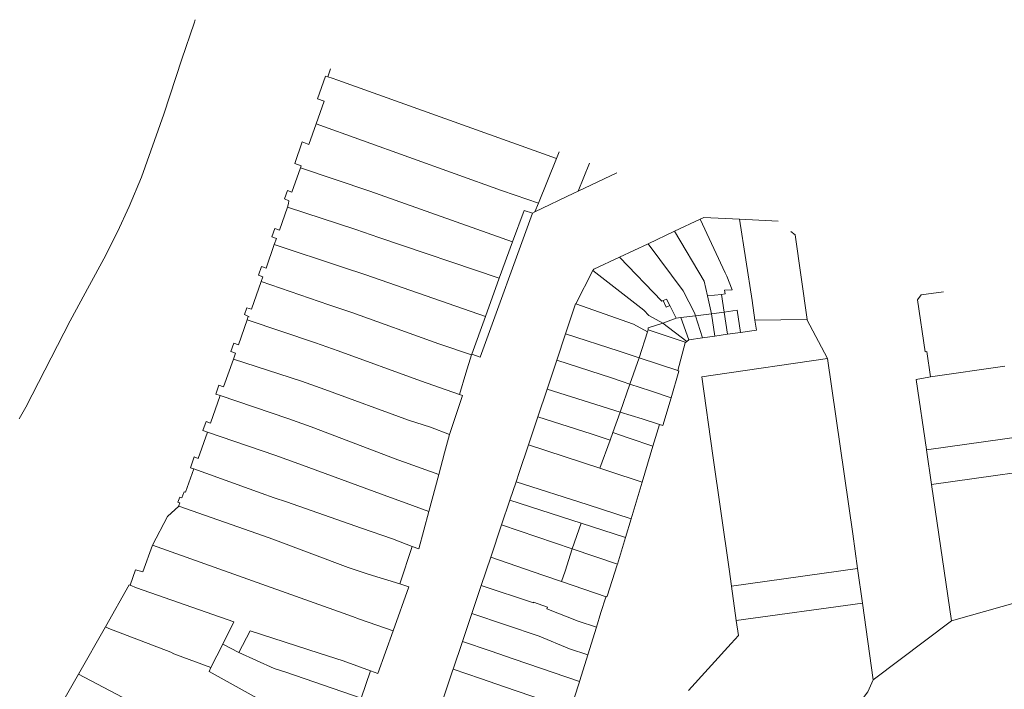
# Model space of a CAD drawing. Header units: metres. Extents: x 135785 to 137489, y 452643 to 455118.
# Tile 47 of 48: x 137087 to 137239, y 454805 to 454908. Entities that reach past the tile are written whole.
import ezdxf

# ---------------------------------------------------------------- set-up
doc = ezdxf.new("R2010")
doc.units = ezdxf.units.M
doc.layers.add('B-RO-KG-GRENS_PERCEEL-G', color=211, linetype='Continuous', lineweight=9)

msp = doc.modelspace()

# ---------------------------------------------------------------- linework, layer by layer
at = {"layer": 'B-RO-KG-GRENS_PERCEEL-G', "flags": 128}
for points in [[(137087.326, 454846.16), (137088.343, 454847.967), (137095.168, 454861.242), (137098.172, 454866.712), (137100.341, 454870.813), (137102.452, 454874.943), (137104.264, 454878.835), (137106.142, 454883.385), (137109.597, 454893.053), (137112.397, 454901.544), (137114.261, 454907.067), (137114.447, 454907.61)], [(137134.859, 454898.831), (137135.283, 454900.039)], [(137134.859, 454898.831), (137134.53, 454898.938), (137133.286, 454895.407), (137134.281, 454895.047), (137133.048, 454891.56)], [(137134.859, 454898.831), (137135.54, 454898.61)], [(137136.398, 454898.307), (137135.54, 454898.61)], [(137136.398, 454898.307), (137170.073, 454886.218)], [(137133.048, 454891.56), (137131.934, 454888.407), (137130.92, 454888.782), (137129.762, 454885.485), (137130.771, 454885.114), (137130.662, 454884.806)], [(137161.623, 454881.305), (137133.048, 454891.56)], [(137167.301, 454879.349), (137170.073, 454886.218)], [(137170.073, 454886.218), (137170.488, 454887.246)], [(137130.662, 454884.806), (137129.34, 454881.066), (137128.66, 454881.324), (137128.193, 454880.008), (137128.871, 454879.739), (137128.83, 454879.292), (137128.646, 454878.767)], [(137141.355, 454881.198), (137130.662, 454884.806)], [(137173.436, 454881.2), (137175.188, 454885.538)], [(137179.377, 454884.016), (137173.436, 454881.2)], [(137145.22, 454879.816), (137141.355, 454881.198)], [(137163.719, 454880.583), (137161.623, 454881.305)], [(137163.719, 454880.583), (137167.301, 454879.349)], [(137173.436, 454881.2), (137172.754, 454880.877), (137166.768, 454878.018)], [(137128.646, 454878.767), (137127.397, 454875.208), (137126.705, 454875.482), (137126.258, 454874.186), (137126.94, 454873.906), (137126.621, 454872.998)], [(137128.646, 454878.767), (137139.168, 454875.304)], [(137163.334, 454873.395), (137145.22, 454879.816)], [(137167.301, 454879.349), (137166.768, 454878.018)], [(137166.401, 454877.845), (137158.355, 454855.629), (137157.039, 454856.105)], [(137163.334, 454873.395), (137165.128, 454878.256)], [(137165.128, 454878.256), (137166.401, 454877.845)], [(137166.768, 454878.018), (137166.401, 454877.845)], [(137198.269, 454876.89), (137192.799, 454877.17), (137192.243, 454876.909)], [(137188.279, 454875.046), (137192.243, 454876.909)], [(137192.243, 454876.909), (137196.052, 454868.629)], [(137198.269, 454876.89), (137204.226, 454876.585)], [(137198.269, 454876.89), (137200.213, 454864.383)], [(137142.738, 454874.07), (137139.168, 454875.304)], [(137142.738, 454874.07), (137161.272, 454867.807)], [(137184.187, 454873.123), (137188.279, 454875.046)], [(137188.279, 454875.046), (137192.824, 454867.343), (137193.332, 454865.067)], [(137208.669, 454861.457), (137208.715, 454861.458), (137206.834, 454874.476), (137206.171, 454875.012)], [(137126.621, 454872.998), (137125.34, 454869.347), (137124.644, 454869.594), (137124.176, 454868.263), (137124.873, 454868.015), (137124.615, 454867.281)], [(137137.098, 454869.491), (137126.621, 454872.998)], [(137163.334, 454873.395), (137161.272, 454867.807)], [(137179.794, 454871.059), (137184.187, 454873.123)], [(137184.187, 454873.123), (137189.583, 454865.849), (137191.328, 454862.478), (137191.481, 454862.014)], [(137179.794, 454871.059), (137175.814, 454869.189), (137175.703, 454868.972)], [(137179.794, 454871.059), (137186.289, 454864.255), (137186.502, 454864.348)], [(137140.704, 454868.322), (137137.098, 454869.491)], [(137159.131, 454861.888), (137140.704, 454868.322)], [(137173.073, 454863.853), (137175.703, 454868.972)], [(137183.516, 454862.9), (137175.703, 454868.972)], [(137196.336, 454868.101), (137197.156, 454866.031), (137195.987, 454865.94), (137196.083, 454865.38), (137195.526, 454865.317)], [(137196.052, 454868.629), (137196.336, 454868.101)], [(137124.615, 454867.281), (137123.119, 454863.015)], [(137124.615, 454867.281), (137135.002, 454863.704)], [(137159.131, 454861.888), (137161.272, 454867.807)], [(137195.526, 454865.317), (137193.332, 454865.067)], [(137193.951, 454862.298), (137193.332, 454865.067)], [(137195.929, 454862.59), (137195.526, 454865.317)], [(137227.68, 454852.607), (137227.14, 454856.5), (137226.9, 454856.47), (137225.715, 454864.488), (137226.262, 454865.224), (137229.707, 454865.727)], [(137135.002, 454863.704), (137138.552, 454862.505)], [(137171.486, 454859.232), (137173.02, 454863.882), (137173.073, 454863.853)], [(137173.073, 454863.853), (137181.935, 454860.739), (137184.105, 454859.526)], [(137186.502, 454864.348), (137186.543, 454864.366), (137187.029, 454864.578), (137187.536, 454863.583)], [(137186.502, 454864.348), (137187.001, 454863.334)], [(137187.001, 454863.334), (137187.536, 454863.583)], [(137187.536, 454863.583), (137188.525, 454861.641)], [(137200.661, 454861.335), (137200.213, 454864.383)], [(137123.119, 454863.015), (137122.4, 454863.267), (137122.025, 454862.198), (137122.721, 454861.882)], [(137122.425, 454861.371), (137122.617, 454861.918), (137122.721, 454861.882)], [(137138.552, 454862.505), (137151.968, 454857.688)], [(137157.039, 454856.105), (137159.131, 454861.888)], [(137186.474, 454860.874), (137184.324, 454862.072), (137183.516, 454862.9)], [(137191.481, 454862.014), (137189.224, 454861.751)], [(137193.951, 454862.298), (137191.481, 454862.014)], [(137192.595, 454858.633), (137191.481, 454862.014)], [(137193.951, 454862.298), (137195.929, 454862.59)], [(137194.453, 454858.897), (137193.951, 454862.298)], [(137195.929, 454862.59), (137197.908, 454862.882), (137198.413, 454859.461)], [(137195.929, 454862.59), (137196.432, 454859.179)], [(137122.425, 454861.371), (137121.092, 454857.566), (137120.385, 454857.814), (137119.937, 454856.536), (137120.644, 454856.288), (137120.307, 454855.348)], [(137132.955, 454857.866), (137122.425, 454861.371)], [(137186.474, 454860.874), (137184.224, 454860.139)], [(137186.474, 454860.874), (137188.525, 454861.641)], [(137190.163, 454858.077), (137186.474, 454860.874)], [(137189.224, 454861.751), (137188.525, 454861.641)], [(137189.224, 454861.751), (137190.474, 454858.319)], [(137198.413, 454859.461), (137200.879, 454859.812), (137200.661, 454861.335)], [(137208.669, 454861.457), (137200.661, 454861.335)], [(137208.669, 454861.457), (137211.85, 454855.45)], [(137171.486, 454859.232), (137170.141, 454855.16)], [(137171.486, 454859.232), (137179.746, 454856.582)], [(137184.105, 454859.526), (137182.811, 454855.545)], [(137184.105, 454859.526), (137184.22, 454859.879)], [(137184.22, 454859.879), (137184.224, 454860.139)], [(137184.22, 454859.879), (137189.928, 454857.965), (137189.904, 454857.875)], [(137192.595, 454858.633), (137194.453, 454858.897)], [(137194.453, 454858.897), (137196.432, 454859.179)], [(137196.432, 454859.179), (137198.413, 454859.461)], [(137132.955, 454857.866), (137136.46, 454856.626)], [(137156.995, 454855.984), (137151.968, 454857.688)], [(137189.904, 454857.875), (137188.768, 454853.579)], [(137189.904, 454857.875), (137190.163, 454858.077)], [(137190.474, 454858.319), (137190.163, 454858.077)], [(137192.595, 454858.633), (137190.474, 454858.319)], [(137149.128, 454852.02), (137136.46, 454856.626)], [(137156.111, 454853.158), (137156.995, 454855.984)], [(137156.995, 454855.984), (137157.039, 454856.105)], [(137182.811, 454855.545), (137179.746, 454856.582)], [(137118.773, 454851.07), (137120.307, 454855.348)], [(137130.792, 454851.954), (137120.307, 454855.348)], [(137168.657, 454850.732), (137170.141, 454855.16)], [(137178.564, 454852.452), (137170.141, 454855.16)], [(137181.396, 454851.508), (137182.811, 454855.545)], [(137188.768, 454853.579), (137182.811, 454855.545)], [(137211.85, 454855.45), (137194.215, 454852.865)], [(137211.85, 454855.45), (137215.721, 454828.443), (137216.465, 454823.114)], [(137227.68, 454852.607), (137239.163, 454854.244)], [(137155.138, 454849.916), (137156.111, 454853.158)], [(137188.955, 454853.502), (137187.742, 454849.392)], [(137188.955, 454853.502), (137188.768, 454853.579)], [(137194.187, 454840.514), (137192.475, 454852.61), (137194.215, 454852.865)], [(137118.773, 454851.07), (137118.09, 454851.315), (137117.619, 454849.947), (137118.293, 454849.72)], [(137130.792, 454851.954), (137134.388, 454850.658)], [(137149.128, 454852.02), (137155.138, 454849.916)], [(137178.564, 454852.452), (137180.188, 454851.91)], [(137179.886, 454847.199), (137181.396, 454851.508)], [(137181.396, 454851.508), (137180.188, 454851.91)], [(137184.589, 454850.444), (137181.396, 454851.508)], [(137227.079, 454841.447), (137225.511, 454852.223), (137227.42, 454852.57)], [(137227.42, 454852.57), (137227.68, 454852.607)], [(137116.797, 454845.469), (137118.293, 454849.72)], [(137128.719, 454846.209), (137118.293, 454849.72)], [(137147.285, 454845.97), (137134.388, 454850.658)], [(137153.631, 454843.745), (137155.605, 454849.754), (137155.138, 454849.916)], [(137167.219, 454846.444), (137168.657, 454850.732)], [(137179.886, 454847.199), (137168.657, 454850.732)], [(137187.742, 454849.392), (137184.589, 454850.444)], [(137187.742, 454849.392), (137186.48, 454845.112)], [(137178.775, 454844.028), (137179.886, 454847.199)], [(137183.295, 454846.126), (137179.886, 454847.199)], [(137116.797, 454845.469), (137116.103, 454845.718), (137115.632, 454844.35), (137116.321, 454844.115)], [(137128.719, 454846.209), (137132.28, 454844.899)], [(137147.285, 454845.97), (137150.698, 454844.843)], [(137165.785, 454842.169), (137167.219, 454846.444)], [(137175.437, 454843.835), (137167.219, 454846.444)], [(137183.295, 454846.126), (137185.962, 454845.281)], [(137185.962, 454845.281), (137184.951, 454841.938)], [(137185.962, 454845.281), (137186.48, 454845.112)], [(137114.894, 454840.061), (137116.321, 454844.115)], [(137116.321, 454844.115), (137126.697, 454840.576)], [(137145.644, 454839.845), (137132.28, 454844.899)], [(137150.698, 454844.843), (137153.631, 454843.745)], [(137151.951, 454837.577), (137152.845, 454840.91), (137153.631, 454843.745)], [(137175.437, 454843.835), (137178.354, 454842.845)], [(137178.775, 454844.028), (137178.354, 454842.845)], [(137178.775, 454844.028), (137181.26, 454843.187), (137184.951, 454841.938)], [(137227.091, 454841.363), (137247.957, 454844.322)], [(137163.869, 454836.475), (137164.343, 454837.881), (137165.785, 454842.169)], [(137165.785, 454842.169), (137176.753, 454838.551)], [(137176.753, 454838.551), (137178.354, 454842.845)], [(137184.951, 454841.938), (137183.282, 454836.41)], [(137227.091, 454841.363), (137227.079, 454841.447)], [(137227.866, 454836.04), (137227.091, 454841.363)], [(137114.894, 454840.061), (137114.29, 454840.277), (137113.721, 454838.625), (137114.2, 454838.453)], [(137126.697, 454840.576), (137130.421, 454839.225)], [(137130.421, 454839.225), (137144.542, 454834.029)], [(137145.644, 454839.845), (137146.665, 454839.479)], [(137151.951, 454837.577), (137146.665, 454839.479)], [(137194.187, 454840.514), (137196.667, 454822.997)], [(137250.524, 454839.234), (137227.869, 454836.019)], [(137112.357, 454833.992), (137112.662, 454834.831), (137112.699, 454834.817), (137112.736, 454834.92), (137112.944, 454834.846), (137114.2, 454838.453)], [(137124.605, 454834.725), (137114.2, 454838.453)], [(137150.416, 454831.857), (137151.951, 454837.577)], [(137183.282, 454836.41), (137178.148, 454838.107), (137176.753, 454838.551)], [(137162.915, 454833.641), (137163.869, 454836.475)], [(137163.869, 454836.475), (137174.811, 454832.945)], [(137181.576, 454830.763), (137183.282, 454836.41)], [(137227.869, 454836.019), (137227.866, 454836.04)], [(137124.605, 454834.725), (137126.606, 454833.999), (137128.511, 454833.359)], [(137230.919, 454815.055), (137227.869, 454836.019)], [(137112.357, 454833.992), (137112.042, 454834.106), (137111.762, 454833.333), (137112.077, 454833.219)], [(137112.077, 454833.219), (137111.936, 454832.83), (137111.973, 454832.817), (137111.936, 454832.714)], [(137128.511, 454833.359), (137140.036, 454829.305)], [(137146.386, 454833.364), (137144.542, 454834.029)], [(137146.386, 454833.364), (137150.416, 454831.857)], [(137161.637, 454829.846), (137162.915, 454833.641)], [(137162.915, 454833.641), (137173.893, 454830.099)], [(137107.836, 454826.721), (137110.173, 454831.107), (137111.936, 454832.714)], [(137111.936, 454832.714), (137124.94, 454828.142)], [(137150.416, 454831.857), (137148.886, 454826.152), (137147.87, 454826.487)], [(137174.811, 454832.945), (137181.576, 454830.763)], [(137172.521, 454826.129), (137173.893, 454830.099)], [(137173.893, 454830.099), (137180.711, 454827.899)], [(137180.711, 454827.899), (137181.576, 454830.763)], [(137140.036, 454829.305), (137144.846, 454827.65)], [(137159.969, 454824.863), (137161.637, 454829.846)], [(137172.521, 454826.129), (137161.637, 454829.846)], [(137124.94, 454828.142), (137126.393, 454827.639)], [(137126.393, 454827.639), (137137.994, 454823.282)], [(137144.846, 454827.65), (137147.87, 454826.487)], [(137179.461, 454823.759), (137180.711, 454827.899)], [(137104.422, 454820.521), (137105.25, 454822.901), (137106.372, 454822.604), (137107.836, 454826.721)], [(137138.649, 454815.719), (137107.836, 454826.721)], [(137145.938, 454820.766), (137147.87, 454826.487)], [(137171.409, 454822.704), (137172.521, 454826.129)], [(137172.521, 454826.129), (137179.461, 454823.759)], [(137158.502, 454820.489), (137159.969, 454824.863)], [(137167.999, 454822.096), (137159.969, 454824.863)], [(137141.067, 454822.21), (137137.994, 454823.282)], [(137171.409, 454822.704), (137170.838, 454821.118)], [(137177.873, 454818.832), (137179.438, 454823.683)], [(137179.438, 454823.683), (137179.461, 454823.759)], [(137196.667, 454822.997), (137197.038, 454820.38)], [(137216.465, 454823.114), (137197.038, 454820.38)], [(137216.465, 454823.114), (137217.212, 454817.767)], [(137145.938, 454820.766), (137141.067, 454822.21)], [(137170.838, 454821.118), (137167.999, 454822.096)], [(137170.838, 454821.118), (137177.749, 454818.737)], [(137100.593, 454814.128), (137104.279, 454820.577)], [(137104.279, 454820.577), (137104.422, 454820.521)], [(137104.422, 454820.521), (137105.405, 454820.132)], [(137105.405, 454820.132), (137120.403, 454814.872), (137118.676, 454811.442)], [(137144.908, 454813.514), (137147.333, 454820.305), (137145.938, 454820.766)], [(137157.057, 454816.178), (137158.502, 454820.489)], [(137166.538, 454817.819), (137158.502, 454820.489)], [(137197.038, 454820.38), (137197.789, 454815.076)], [(137166.568, 454817.907), (137166.538, 454817.819)], [(137166.568, 454817.907), (137168.694, 454817.168), (137168.593, 454816.885), (137173.449, 454815.002), (137176.258, 454814.088)], [(137176.258, 454814.088), (137176.913, 454816.323), (137177.675, 454818.68), (137177.749, 454818.737)], [(137177.749, 454818.737), (137177.873, 454818.832)], [(137243.825, 454818.669), (137230.919, 454815.055)], [(137197.789, 454815.076), (137217.212, 454817.767)], [(137217.212, 454817.767), (137218.859, 454805.977)], [(137139.752, 454815.317), (137138.649, 454815.719)], [(137139.752, 454815.317), (137144.908, 454813.514)], [(137155.612, 454811.869), (137157.057, 454816.178)], [(137157.057, 454816.178), (137167.443, 454812.697), (137172.077, 454810.721), (137174.912, 454809.791)], [(137197.789, 454815.076), (137198.111, 454812.799), (137196.982, 454811.555)], [(137230.919, 454815.055), (137218.859, 454805.977)], [(137096.444, 454806.819), (137100.593, 454814.128)], [(137101.13, 454813.884), (137100.593, 454814.128)], [(137101.13, 454813.884), (137110.672, 454810.203)], [(137122.893, 454813.484), (137121.151, 454810.177)], [(137122.893, 454813.484), (137133.514, 454810.071)], [(137144.908, 454813.514), (137142.567, 454806.961), (137141.418, 454807.341)], [(137174.912, 454809.791), (137176.258, 454814.088)], [(137154.182, 454807.603), (137155.612, 454811.869)], [(137159.848, 454810.422), (137155.612, 454811.869)], [(137116.862, 454807.84), (137118.676, 454811.442)], [(137121.151, 454810.177), (137118.676, 454811.442)], [(137163.556, 454809.155), (137159.848, 454810.422)], [(137190.409, 454804.312), (137196.982, 454811.555)], [(137110.672, 454810.203), (137111.124, 454809.979)], [(137111.124, 454809.979), (137116.862, 454807.84)], [(137121.151, 454810.177), (137126.616, 454807.719)], [(137137.207, 454808.867), (137133.514, 454810.071)], [(137137.207, 454808.867), (137141.418, 454807.341)], [(137163.556, 454809.155), (137173.654, 454805.705)], [(137173.654, 454805.705), (137174.18, 454807.49), (137174.912, 454809.791)], [(137124.883, 454802.633), (137116.56, 454807.241), (137116.862, 454807.84)], [(137126.616, 454807.719), (137128.379, 454807.135)], [(137140.01, 454803.133), (137141.418, 454807.341)], [(137152.738, 454803.341), (137154.139, 454807.476), (137154.182, 454807.603)], [(137158.393, 454806.164), (137154.182, 454807.603)], [(137092.108, 454799.182), (137096.444, 454806.819)], [(137096.444, 454806.819), (137111.978, 454798.697), (137110.121, 454795.05)], [(137128.379, 454807.135), (137140.01, 454803.133)], [(137162.101, 454804.897), (137158.393, 454806.164)], [(137172.283, 454801.418), (137172.789, 454803.137), (137173.632, 454805.631), (137173.654, 454805.705)], [(137218.859, 454805.977), (137218.04, 454804.096), (137207.908, 454790.737), (137207.023, 454791.397)], [(137162.101, 454804.897), (137172.283, 454801.418)]]:
    msp.add_lwpolyline(points, dxfattribs=at)

doc.saveas('drawing.dxf')
